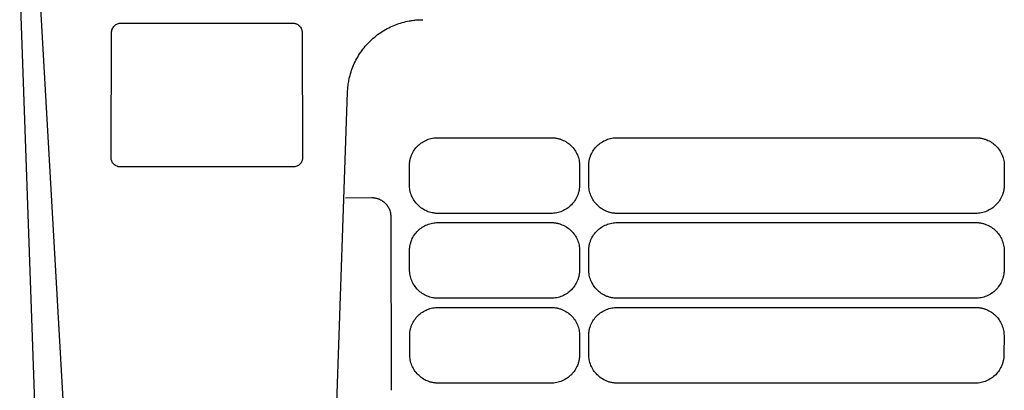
# Model space of a CAD drawing. Extents: x 89 to 1073, y 40 to 812.
# Tile 3 of 67: x 360 to 448, y 97 to 130. Entities that reach past the tile are written whole.
import ezdxf

# ---------------------------------------------------------------- set-up
doc = ezdxf.new("R2010")
doc.units = 0
doc.layers.get('0').update_dxf_attribs({"linetype": 'CONTINUOUS'})

msp = doc.modelspace()

# ---------------------------------------------------------------- linework, layer by layer
at = {"color": 7, "linetype": 'CONTINUOUS'}
for p, q in [((363.503, 40.459), (360.244, 133.792)), ((369.225, 129.32), (384.448, 129.32)), ((368.352, 117.399), (368.392, 128.493)), ((385.28, 128.493), (385.321, 117.399)), ((387.118, 60.449), (389.309, 123.192)), ((397.316, 119.162), (407.358, 119.162)), ((413.215, 119.162), (445.011, 119.162)), ((384.493, 116.565), (369.179, 116.565)), ((394.796, 114.993), (394.793, 116.665)), ((409.882, 116.67), (409.882, 114.998)), ((410.692, 114.998), (410.692, 116.67)), ((447.534, 116.665), (447.531, 114.993)), ((389.142, 113.831), (391.456, 113.846)), ((393.141, 112.178), (393.169, 96.761)), ((407.358, 112.447), (397.319, 112.447)), ((445.008, 112.447), (413.215, 112.447)), ((397.33, 111.637), (407.358, 111.637)), ((413.215, 111.637), (444.997, 111.637)), ((394.81, 107.468), (394.806, 109.14)), ((409.882, 109.144), (409.882, 107.472)), ((410.692, 107.472), (410.692, 109.144)), ((447.52, 109.14), (447.517, 107.468)), ((407.358, 104.921), (397.333, 104.921)), ((444.994, 104.921), (413.215, 104.921)), ((397.343, 104.111), (407.358, 104.111)), ((413.215, 104.111), (444.983, 104.111)), ((394.823, 99.942), (394.82, 101.614)), ((409.882, 101.619), (409.882, 99.947)), ((410.692, 99.947), (410.692, 101.619)), ((447.507, 101.614), (447.504, 99.942)), ((407.358, 97.396), (397.347, 97.396)), ((444.98, 97.396), (413.215, 97.396))]:
    msp.add_line(p, q, dxfattribs=at)
at = {"color": 7, "linetype": 'CONTINUOUS', "flags": 128}
msp.add_lwpolyline([(367.253, 40.459), (366.344, 56.389), (364.588, 87.125), (361.929, 133.792)], dxfattribs=at)
at = {"color": 7, "linetype": 'CONTINUOUS'}
for points, knots in [([(368.392, 128.493), (368.393, 128.519), (368.395, 128.571), (368.406, 128.648), (368.425, 128.724), (368.46, 128.827), (368.525, 128.951), (368.633, 129.082), (368.765, 129.189), (368.913, 129.265), (369.068, 129.311), (369.173, 129.317), (369.225, 129.32)], [0, 0, 0, 0, 0.060284, 0.120053, 0.179846, 0.2402, 0.369793, 0.499741, 0.629409, 0.759527, 0.879622, 1, 1, 1, 1]), ([(384.448, 129.32), (384.474, 129.319), (384.526, 129.318), (384.604, 129.306), (384.68, 129.288), (384.783, 129.253), (384.907, 129.189), (385.039, 129.082), (385.148, 128.951), (385.224, 128.804), (385.272, 128.649), (385.277, 128.545), (385.28, 128.493)], [0, 0, 0, 0, 0.06043, 0.12034, 0.180262, 0.240732, 0.370507, 0.500519, 0.630124, 0.76006, 0.879909, 1, 1, 1, 1]), ([(389.309, 123.192), (389.312, 123.271), (389.32, 123.431), (389.341, 123.669), (389.371, 123.906), (389.409, 124.143), (389.482, 124.506), (389.611, 124.991), (389.836, 125.592), (390.12, 126.177), (390.585, 126.931), (391.309, 127.787), (392.189, 128.48), (392.959, 128.919), (393.553, 129.183), (394.162, 129.386), (394.704, 129.511), (395.175, 129.582), (395.573, 129.619), (395.838, 129.623), (395.971, 129.626)], [0, 0, 0, 0, 0.023418, 0.046794, 0.070159, 0.093542, 0.116974, 0.178771, 0.24061, 0.304857, 0.369145, 0.500101, 0.631042, 0.695267, 0.759533, 0.821299, 0.883107, 0.922085, 0.961003, 1, 1, 1, 1]), ([(394.793, 116.665), (394.793, 116.712), (394.795, 116.806), (394.807, 116.946), (394.827, 117.084), (394.855, 117.222), (394.891, 117.358), (394.935, 117.493), (395.029, 117.736), (395.207, 118.069), (395.523, 118.448), (395.907, 118.758), (396.274, 118.948), (396.586, 119.059), (396.826, 119.118), (397.07, 119.155), (397.234, 119.16), (397.316, 119.162)], [0, 0, 0, 0, 0.03574, 0.071304, 0.106811, 0.142378, 0.178125, 0.214166, 0.250616, 0.37596, 0.499965, 0.623757, 0.749349, 0.812712, 0.875214, 0.937444, 1, 1, 1, 1]), ([(407.358, 119.162), (407.406, 119.162), (407.5, 119.16), (407.641, 119.148), (407.781, 119.129), (407.918, 119.103), (408.054, 119.068), (408.188, 119.027), (408.43, 118.936), (408.765, 118.762), (409.149, 118.45), (409.467, 118.071), (409.663, 117.707), (409.776, 117.398), (409.837, 117.159), (409.875, 116.916), (409.879, 116.752), (409.882, 116.67)], [0, 0, 0, 0, 0.036167, 0.072011, 0.107639, 0.14316, 0.178684, 0.21432, 0.250178, 0.375153, 0.500015, 0.624764, 0.749892, 0.812896, 0.875161, 0.937319, 1, 1, 1, 1]), ([(410.692, 116.67), (410.693, 116.717), (410.694, 116.81), (410.707, 116.95), (410.727, 117.088), (410.755, 117.226), (410.791, 117.362), (410.835, 117.497), (410.929, 117.739), (411.108, 118.071), (411.423, 118.45), (411.808, 118.759), (412.174, 118.949), (412.486, 119.059), (412.726, 119.118), (412.969, 119.155), (413.133, 119.16), (413.215, 119.162)], [0, 0, 0, 0, 0.03574, 0.071304, 0.10681, 0.142376, 0.178121, 0.214159, 0.250605, 0.375946, 0.499964, 0.623769, 0.749351, 0.812706, 0.875206, 0.937438, 1, 1, 1, 1]), ([(445.011, 119.162), (445.058, 119.161), (445.152, 119.16), (445.293, 119.148), (445.432, 119.129), (445.57, 119.102), (445.706, 119.067), (445.842, 119.024), (446.085, 118.933), (446.42, 118.759), (446.804, 118.448), (447.119, 118.069), (447.314, 117.703), (447.428, 117.393), (447.489, 117.153), (447.527, 116.91), (447.532, 116.747), (447.534, 116.665)], [0, 0, 0, 0, 0.035904, 0.071597, 0.107187, 0.142787, 0.178506, 0.214455, 0.250742, 0.37611, 0.499999, 0.62412, 0.749752, 0.81327, 0.875732, 0.937763, 1, 1, 1, 1]), ([(369.179, 116.565), (369.153, 116.566), (369.101, 116.567), (369.023, 116.579), (368.947, 116.597), (368.844, 116.632), (368.72, 116.697), (368.589, 116.805), (368.481, 116.937), (368.406, 117.085), (368.359, 117.241), (368.354, 117.346), (368.352, 117.399)], [0, 0, 0, 0, 0.060344, 0.12014, 0.179929, 0.240253, 0.369738, 0.499541, 0.629099, 0.759201, 0.879389, 1, 1, 1, 1]), ([(385.321, 117.399), (385.32, 117.372), (385.319, 117.32), (385.308, 117.242), (385.29, 117.166), (385.255, 117.062), (385.192, 116.937), (385.084, 116.805), (384.953, 116.697), (384.806, 116.621), (384.65, 116.574), (384.546, 116.568), (384.493, 116.565)], [0, 0, 0, 0, 0.060566, 0.120573, 0.180559, 0.241059, 0.370821, 0.50072, 0.630183, 0.760009, 0.879824, 1, 1, 1, 1]), ([(397.319, 112.447), (397.278, 112.447), (397.195, 112.448), (397.071, 112.458), (396.948, 112.473), (396.784, 112.502), (396.582, 112.553), (396.271, 112.666), (395.904, 112.863), (395.521, 113.184), (395.206, 113.572), (395.012, 113.941), (394.901, 114.255), (394.841, 114.497), (394.803, 114.743), (394.798, 114.909), (394.796, 114.993)], [0, 0, 0, 0, 0.031132, 0.062299, 0.093577, 0.125042, 0.187576, 0.24986, 0.374776, 0.499528, 0.624119, 0.749287, 0.812273, 0.874658, 0.937036, 1, 1, 1, 1]), ([(409.882, 114.998), (409.881, 114.95), (409.879, 114.855), (409.867, 114.713), (409.848, 114.573), (409.82, 114.434), (409.785, 114.296), (409.742, 114.159), (409.65, 113.914), (409.474, 113.575), (409.161, 113.187), (408.777, 112.867), (408.408, 112.67), (408.094, 112.555), (407.852, 112.493), (407.606, 112.454), (407.441, 112.449), (407.358, 112.447)], [0, 0, 0, 0, 0.035849, 0.071498, 0.107057, 0.142637, 0.178347, 0.214297, 0.250594, 0.376082, 0.499978, 0.624104, 0.749644, 0.813139, 0.875612, 0.937687, 1, 1, 1, 1]), ([(413.215, 112.447), (413.167, 112.447), (413.072, 112.449), (412.93, 112.461), (412.789, 112.481), (412.65, 112.509), (412.513, 112.545), (412.377, 112.589), (412.134, 112.683), (411.797, 112.865), (411.414, 113.186), (411.099, 113.575), (410.906, 113.946), (410.795, 114.26), (410.736, 114.502), (410.699, 114.748), (410.694, 114.914), (410.692, 114.998)], [0, 0, 0, 0, 0.036049, 0.071802, 0.107374, 0.14288, 0.17844, 0.214168, 0.250182, 0.374968, 0.500014, 0.624546, 0.749894, 0.812691, 0.874914, 0.937154, 1, 1, 1, 1]), ([(447.531, 114.993), (447.53, 114.945), (447.529, 114.851), (447.516, 114.709), (447.496, 114.569), (447.469, 114.43), (447.433, 114.292), (447.39, 114.156), (447.298, 113.911), (447.122, 113.572), (446.808, 113.185), (446.425, 112.867), (446.056, 112.67), (445.743, 112.555), (445.501, 112.493), (445.256, 112.454), (445.091, 112.449), (445.008, 112.447)], [0, 0, 0, 0, 0.0358465, 0.0714944, 0.1070534, 0.1426337, 0.1783456, 0.214298, 0.2505976, 0.3760887, 0.4999786, 0.6240956, 0.7496417, 0.81314, 0.8756153, 0.9376905, 1, 1, 1, 1]), ([(391.456, 113.846), (391.491, 113.846), (391.562, 113.845), (391.667, 113.835), (391.771, 113.82), (391.874, 113.798), (391.975, 113.769), (392.149, 113.707), (392.386, 113.587), (392.653, 113.37), (392.873, 113.105), (393.012, 112.838), (393.091, 112.596), (393.133, 112.389), (393.138, 112.249), (393.141, 112.178)], [0, 0, 0, 0, 0.040303, 0.080294, 0.120129, 0.159971, 0.199981, 0.240316, 0.370219, 0.500253, 0.630084, 0.760066, 0.840217, 0.919764, 1, 1, 1, 1]), ([(394.806, 109.14), (394.807, 109.187), (394.809, 109.28), (394.821, 109.42), (394.841, 109.559), (394.869, 109.696), (394.905, 109.833), (394.949, 109.968), (395.042, 110.21), (395.22, 110.544), (395.536, 110.923), (395.921, 111.233), (396.288, 111.423), (396.599, 111.533), (396.84, 111.593), (397.083, 111.63), (397.247, 111.635), (397.33, 111.637)], [0, 0, 0, 0, 0.03574, 0.071304, 0.106811, 0.142378, 0.178125, 0.214166, 0.250616, 0.375961, 0.499965, 0.623757, 0.749348, 0.812712, 0.875214, 0.937444, 1, 1, 1, 1]), ([(407.358, 111.637), (407.406, 111.636), (407.5, 111.635), (407.64, 111.623), (407.779, 111.603), (407.916, 111.576), (408.053, 111.542), (408.188, 111.499), (408.431, 111.408), (408.766, 111.234), (409.15, 110.925), (409.465, 110.546), (409.661, 110.181), (409.775, 109.871), (409.836, 109.632), (409.875, 109.389), (409.879, 109.226), (409.882, 109.144)], [0, 0, 0, 0, 0.0359, 0.071589, 0.107178, 0.142776, 0.178496, 0.214445, 0.250731, 0.376112, 0.500001, 0.624122, 0.749774, 0.813295, 0.875755, 0.937778, 1, 1, 1, 1]), ([(410.692, 109.144), (410.693, 109.191), (410.694, 109.285), (410.707, 109.424), (410.727, 109.563), (410.755, 109.7), (410.791, 109.836), (410.835, 109.971), (410.929, 110.213), (411.108, 110.546), (411.423, 110.924), (411.807, 111.233), (412.174, 111.423), (412.486, 111.534), (412.726, 111.593), (412.969, 111.63), (413.133, 111.635), (413.215, 111.637)], [0, 0, 0, 0, 0.035739, 0.071304, 0.10681, 0.142378, 0.178125, 0.214166, 0.250615, 0.37595, 0.499965, 0.62376, 0.74935, 0.812709, 0.875211, 0.937442, 1, 1, 1, 1]), ([(444.997, 111.637), (445.044, 111.636), (445.138, 111.635), (445.279, 111.623), (445.418, 111.603), (445.556, 111.576), (445.692, 111.541), (445.828, 111.499), (446.071, 111.407), (446.406, 111.234), (446.79, 110.923), (447.106, 110.543), (447.301, 110.178), (447.414, 109.867), (447.476, 109.628), (447.514, 109.385), (447.518, 109.222), (447.52, 109.14)], [0, 0, 0, 0, 0.035905, 0.071598, 0.10719, 0.142791, 0.178511, 0.214462, 0.25075, 0.376124, 0.5, 0.624116, 0.749748, 0.813273, 0.875738, 0.937768, 1, 1, 1, 1]), ([(397.333, 104.921), (397.291, 104.922), (397.209, 104.923), (397.085, 104.933), (396.961, 104.948), (396.798, 104.977), (396.596, 105.027), (396.284, 105.14), (395.917, 105.338), (395.534, 105.658), (395.219, 106.046), (395.026, 106.416), (394.914, 106.729), (394.854, 106.971), (394.817, 107.218), (394.812, 107.384), (394.81, 107.468)], [0, 0, 0, 0, 0.031132, 0.062299, 0.093577, 0.125042, 0.187576, 0.24986, 0.374776, 0.499528, 0.624118, 0.749287, 0.812273, 0.874658, 0.937036, 1, 1, 1, 1]), ([(409.882, 107.472), (409.881, 107.425), (409.879, 107.33), (409.867, 107.188), (409.848, 107.048), (409.82, 106.909), (409.785, 106.771), (409.742, 106.634), (409.65, 106.388), (409.474, 106.049), (409.161, 105.661), (408.777, 105.342), (408.408, 105.145), (408.094, 105.029), (407.852, 104.967), (407.606, 104.928), (407.441, 104.924), (407.358, 104.921)], [0, 0, 0, 0, 0.035849, 0.071498, 0.107057, 0.142637, 0.178347, 0.214297, 0.250594, 0.376082, 0.499978, 0.624104, 0.749644, 0.813139, 0.875612, 0.937687, 1, 1, 1, 1]), ([(413.215, 104.921), (413.168, 104.922), (413.073, 104.924), (412.932, 104.936), (412.792, 104.956), (412.653, 104.985), (412.515, 105.021), (412.378, 105.066), (412.133, 105.161), (411.796, 105.341), (411.414, 105.661), (411.1, 106.049), (410.908, 106.42), (410.797, 106.735), (410.736, 106.978), (410.699, 107.224), (410.694, 107.389), (410.692, 107.472)], [0, 0, 0, 0, 0.035721, 0.071271, 0.106768, 0.142329, 0.178074, 0.214117, 0.250573, 0.375934, 0.499971, 0.623781, 0.74947, 0.812844, 0.87533, 0.937517, 1, 1, 1, 1]), ([(447.517, 107.468), (447.516, 107.42), (447.515, 107.325), (447.502, 107.184), (447.483, 107.044), (447.455, 106.905), (447.42, 106.767), (447.376, 106.631), (447.284, 106.385), (447.108, 106.047), (446.795, 105.66), (446.411, 105.341), (446.042, 105.144), (445.729, 105.029), (445.487, 104.967), (445.242, 104.928), (445.077, 104.924), (444.994, 104.921)], [0, 0, 0, 0, 0.035843, 0.071488, 0.107044, 0.142622, 0.178332, 0.214282, 0.25058, 0.376084, 0.499978, 0.624105, 0.749643, 0.813138, 0.875611, 0.937687, 1, 1, 1, 1]), ([(394.82, 101.614), (394.821, 101.661), (394.822, 101.755), (394.835, 101.895), (394.854, 102.033), (394.882, 102.171), (394.918, 102.307), (394.962, 102.443), (395.056, 102.685), (395.234, 103.018), (395.55, 103.397), (395.934, 103.707), (396.302, 103.897), (396.613, 104.008), (396.853, 104.067), (397.097, 104.105), (397.261, 104.109), (397.343, 104.111)], [0, 0, 0, 0, 0.03574, 0.071304, 0.106811, 0.142378, 0.178125, 0.214166, 0.250616, 0.375961, 0.499965, 0.623757, 0.749348, 0.812712, 0.875214, 0.937444, 1, 1, 1, 1]), ([(407.358, 104.111), (407.406, 104.111), (407.5, 104.109), (407.641, 104.097), (407.781, 104.079), (407.918, 104.052), (408.054, 104.018), (408.188, 103.976), (408.43, 103.886), (408.765, 103.711), (409.149, 103.399), (409.467, 103.02), (409.663, 102.656), (409.776, 102.347), (409.837, 102.108), (409.875, 101.865), (409.879, 101.701), (409.882, 101.619)], [0, 0, 0, 0, 0.036167, 0.072011, 0.107639, 0.14316, 0.178684, 0.21432, 0.250178, 0.375152, 0.500015, 0.624764, 0.749892, 0.812896, 0.875161, 0.937318, 1, 1, 1, 1]), ([(410.692, 101.619), (410.693, 101.666), (410.694, 101.759), (410.707, 101.899), (410.727, 102.038), (410.755, 102.175), (410.791, 102.311), (410.835, 102.446), (410.929, 102.688), (411.108, 103.021), (411.423, 103.399), (411.807, 103.708), (412.174, 103.898), (412.486, 104.008), (412.726, 104.068), (412.969, 104.105), (413.133, 104.109), (413.215, 104.111)], [0, 0, 0, 0, 0.035739, 0.071304, 0.10681, 0.142378, 0.178125, 0.214166, 0.250615, 0.37595, 0.499965, 0.62376, 0.749347, 0.812705, 0.875207, 0.93744, 1, 1, 1, 1]), ([(444.983, 104.111), (445.031, 104.111), (445.125, 104.109), (445.265, 104.097), (445.404, 104.078), (445.542, 104.051), (445.679, 104.016), (445.814, 103.973), (446.057, 103.882), (446.392, 103.708), (446.776, 103.398), (447.092, 103.018), (447.287, 102.652), (447.401, 102.342), (447.462, 102.102), (447.5, 101.859), (447.504, 101.696), (447.507, 101.614)], [0, 0, 0, 0, 0.035905, 0.071598, 0.10719, 0.142791, 0.178512, 0.214462, 0.25075, 0.376124, 0.5, 0.624116, 0.749748, 0.813273, 0.875738, 0.937768, 1, 1, 1, 1]), ([(397.347, 97.396), (397.299, 97.397), (397.205, 97.398), (397.064, 97.411), (396.924, 97.431), (396.785, 97.459), (396.647, 97.496), (396.511, 97.54), (396.266, 97.635), (395.929, 97.815), (395.547, 98.134), (395.233, 98.522), (395.041, 98.892), (394.929, 99.206), (394.869, 99.448), (394.831, 99.694), (394.826, 99.859), (394.823, 99.942)], [0, 0, 0, 0, 0.035719, 0.071263, 0.106748, 0.142294, 0.178016, 0.214032, 0.250453, 0.375853, 0.499995, 0.623908, 0.749558, 0.812857, 0.875305, 0.937488, 1, 1, 1, 1]), ([(409.882, 99.947), (409.881, 99.899), (409.879, 99.804), (409.867, 99.663), (409.848, 99.522), (409.82, 99.383), (409.785, 99.245), (409.742, 99.109), (409.65, 98.863), (409.474, 98.524), (409.161, 98.136), (408.777, 97.817), (408.408, 97.619), (408.094, 97.504), (407.852, 97.442), (407.606, 97.403), (407.441, 97.398), (407.358, 97.396)], [0, 0, 0, 0, 0.0358491, 0.0714982, 0.1070572, 0.1426365, 0.1783467, 0.214297, 0.2505943, 0.3760819, 0.4999779, 0.6241035, 0.7496435, 0.8131387, 0.8756118, 0.9376868, 1, 1, 1, 1]), ([(413.215, 97.396), (413.168, 97.397), (413.073, 97.398), (412.932, 97.411), (412.792, 97.431), (412.653, 97.459), (412.515, 97.496), (412.378, 97.541), (412.133, 97.636), (411.796, 97.816), (411.414, 98.135), (411.1, 98.524), (410.908, 98.895), (410.797, 99.21), (410.736, 99.452), (410.699, 99.698), (410.694, 99.864), (410.692, 99.947)], [0, 0, 0, 0, 0.035721, 0.071271, 0.106768, 0.142329, 0.178074, 0.214117, 0.250573, 0.375934, 0.499971, 0.623781, 0.74947, 0.812844, 0.87533, 0.937517, 1, 1, 1, 1]), ([(447.504, 99.942), (447.503, 99.895), (447.501, 99.8), (447.489, 99.658), (447.469, 99.518), (447.441, 99.379), (447.406, 99.242), (447.363, 99.105), (447.27, 98.86), (447.095, 98.521), (446.781, 98.134), (446.397, 97.816), (446.029, 97.619), (445.715, 97.504), (445.473, 97.442), (445.228, 97.403), (445.063, 97.398), (444.98, 97.396)], [0, 0, 0, 0, 0.035843, 0.071488, 0.107044, 0.142622, 0.178332, 0.214282, 0.25058, 0.376084, 0.499978, 0.624105, 0.749643, 0.813138, 0.875611, 0.937687, 1, 1, 1, 1])]:
    msp.add_open_spline(points, degree=3, knots=knots, dxfattribs=at)

doc.saveas('drawing.dxf')
